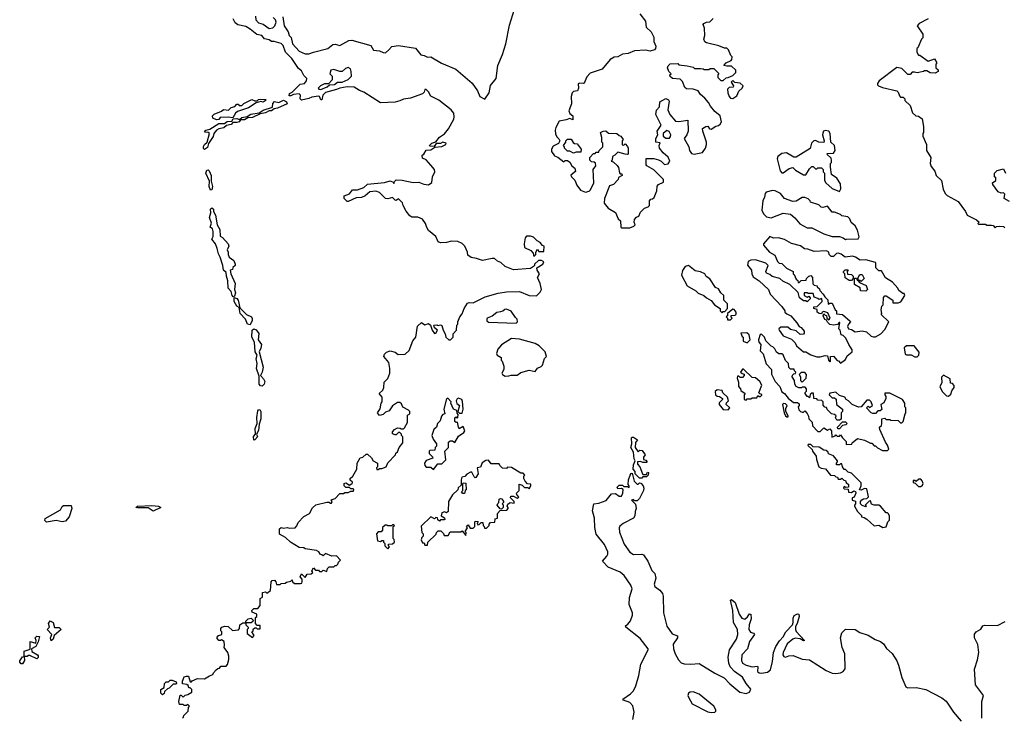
# Model space of a CAD drawing. Extents: x 2494159 to 2685562, y 773219 to 915170.
# Tile 95 of 201: x 2623372 to 2631591, y 821633 to 827456. Entities that reach past the tile are written whole.
import ezdxf

# ---------------------------------------------------------------- set-up
doc = ezdxf.new("R2010")
doc.units = 0

msp = doc.modelspace()

# ---------------------------------------------------------------- linework, layer by layer
at = {"layer": '0CON10XD'}
for points in [[(2625340, 827485), (2625342.5, 827455), (2625365, 827430), (2625405, 827420), (2625455, 827382.5), (2625485, 827387.5), (2625502.5, 827405), (2625512.5, 827435), (2625506.7, 827455), (2625487.5, 827475)], [(2625569.3, 827480.7), (2625578.8, 827405), (2625613.3, 827355), (2625620, 827325), (2625637, 827307), (2625650, 827255), (2625705, 827193.3), (2625755, 827172), (2625785, 827170), (2625825, 827186), (2625943.9, 827216.1), (2625985, 827250), (2626005, 827252), (2626045, 827241.2), (2626118.3, 827281.7), (2626145, 827286.7), (2626301.7, 827241.7), (2626325, 827202.5), (2626375, 827197.5), (2626405, 827182.5), (2626425, 827180), (2626453.3, 827205), (2626478.3, 827231.7), (2626535, 827240), (2626675, 827217.5), (2626721.7, 827161.7), (2626747, 827157), (2626775, 827142.5), (2626805, 827146.7), (2626892.3, 827092.3), (2627012.3, 827042.3), (2627147.7, 826927.7), (2627192.3, 826862.3), (2627213.8, 826815), (2627255, 826792.5), (2627290, 826845), (2627301.7, 826908.3), (2627348.8, 826965), (2627363.3, 827075), (2627402.2, 827165), (2627430.5, 827255), (2627459.2, 827410.8), (2627502, 827545)], [(2628548.8, 827505), (2628596, 827445), (2628602.5, 827395), (2628642.5, 827355), (2628665, 827310), (2628666.7, 827275), (2628682.5, 827235), (2628680, 827215), (2628670, 827205), (2628635, 827192.5), (2628595, 827202.5), (2628505, 827196.7), (2628450, 827175), (2628405, 827167.5), (2628365, 827146.7), (2628335, 827142.5), (2628300, 827125), (2628235, 827042.5), (2628135, 827010), (2628105, 826980), (2628085, 826927.5), (2628075, 826922.5), (2628045, 826927.5), (2628035, 826920), (2628036.7, 826885), (2628028, 826862), (2627994.1, 826855.9), (2627983.3, 826845), (2627976.7, 826815), (2627977.5, 826755), (2627956.7, 826695), (2627963.6, 826673.6), (2627990, 826655), (2627988.3, 826621.7), (2627965, 826632.5), (2627935, 826620), (2627875, 826608), (2627846, 826555), (2627840.8, 826535), (2627844.3, 826504.3), (2627855, 826477.5), (2627873, 826463), (2627880, 826445), (2627868.3, 826421.7), (2627825, 826400), (2627812.5, 826375), (2627812.5, 826355), (2627835, 826320), (2627865, 826310), (2627915, 826270), (2627925, 826280), (2627945, 826280), (2627965, 826267.5), (2627980, 826235), (2628006.4, 826216.4)], [(2626955, 824783.8), (2626967, 824783), (2626990, 824805), (2626990, 824835), (2627017.5, 824865), (2627020, 824905), (2627030, 824915), (2627030, 824935), (2627046.7, 824975), (2627065, 825000), (2627082.5, 825045), (2627109.3, 825090.7), (2627125, 825096.7), (2627157, 825093), (2627258.3, 825141.7), (2627365, 825173.3), (2627435, 825183.8), (2627545, 825186.2), (2627624.3, 825154.3), (2627685, 825150), (2627717.3, 825182.7), (2627726.7, 825205), (2627717.5, 825255), (2627693.6, 825303.6), (2627710, 825335), (2627692.5, 825365), (2627690, 825385), (2627740, 825415), (2627747.5, 825435), (2627726.4, 825446.4), (2627703, 825447), (2627670, 825415), (2627670, 825405), (2627660, 825395), (2627635, 825380), (2627495, 825367.5), (2627425, 825396.7), (2627388.3, 825428.3), (2627359.3, 825439.3), (2627335, 825462.5), (2627315, 825463.3), (2627235, 825446.2), (2627185, 825463.3), (2627140.5, 825470.5), (2627111.7, 825491.7), (2627110, 825515), (2627087.5, 825565), (2627065, 825587.5), (2627030, 825605), (2626977, 825607), (2626933.3, 825596.7), (2626885, 825593.3), (2626865, 825602.5), (2626845, 825647.5), (2626785, 825697.5), (2626770.5, 825720.5), (2626760, 825755), (2626735, 825790), (2626695, 825806.7), (2626645, 825807.5), (2626628.3, 825818.3), (2626597.3, 825857.3), (2626572.5, 825905), (2626568.3, 825928.3), (2626535, 825960), (2626515, 825948), (2626505, 825950), (2626485, 825971.2), (2626445, 825960), (2626425, 825963.3), (2626375, 826013.3), (2626345, 826023.8), (2626295, 826018.8), (2626255, 825986.7), (2626225, 825972.5), (2626180.7, 825969.3), (2626115, 825940), (2626105, 825940), (2626080, 825965), (2626080, 825985), (2626125, 826002.5), (2626150, 826035), (2626193, 826037), (2626243.9, 826056.1), (2626275, 826083.8), (2626416.4, 826096.4), (2626465, 826112.5), (2626489.5, 826099.5), (2626495, 826090), (2626500, 826105), (2626515, 826118.8), (2626565.9, 826115.9), (2626657.7, 826097.7), (2626705, 826100.8), (2626746.4, 826083.6), (2626785, 826077.5), (2626813.6, 826096.4), (2626817.5, 826145), (2626836.2, 826185), (2626833.3, 826205), (2626805, 826243.3), (2626765, 826287.5), (2626735, 826300), (2626732.5, 826325), (2626746.1, 826333.9), (2626765, 826367.5), (2626805, 826370), (2626837.5, 826392.5), (2626895, 826396.7), (2626930, 826415), (2626932.5, 826425), (2626905, 826433.3), (2626885, 826423.3), (2626848.3, 826421.7), (2626831.7, 826398.3), (2626795, 826400), (2626792.5, 826405), (2626812.5, 826425), (2626845, 826437.5), (2626877.5, 826475), (2626917.7, 826502.3), (2626952.5, 826545), (2626995.8, 826625), (2627000, 826645), (2626997.1, 826675), (2626974.3, 826705), (2626872, 826785), (2626805, 826818.1), (2626783.3, 826855), (2626765, 826872.9), (2626755, 826873.8), (2626747.6, 826852.4), (2626735, 826838.5), (2626635, 826801.2), (2626575, 826793.1), (2626545, 826778.2), (2626505, 826768.9), (2626385, 826762), (2626245, 826852), (2626207.5, 826865), (2626163.6, 826893.6), (2626104.6, 826895.4), (2626044.1, 826885.9), (2626017.2, 826872.8), (2625925, 826848.2), (2625902.5, 826825), (2625895, 826786.2), (2625885, 826786), (2625874.3, 826814.3), (2625865, 826818.6), (2625809.5, 826810.5), (2625785, 826798.2), (2625725, 826785.8), (2625713.3, 826795), (2625715.9, 826825.9), (2625705, 826836.7), (2625658.3, 826831.7), (2625635, 826820), (2625621.7, 826821.7), (2625625, 826840), (2625645, 826850), (2625711.7, 826918.3), (2625750, 826925), (2625766.7, 826945), (2625767.5, 826965), (2625745, 826990), (2625725, 827030), (2625700, 827050), (2625642.3, 827132.3), (2625590, 827185), (2625571.7, 827241.7), (2625555, 827256.7), (2625495, 827273.3), (2625473.6, 827273.6), (2625455, 827287.5), (2625415, 827297.5), (2625393.6, 827323.6), (2625351.7, 827331.7), (2625295, 827377.5), (2625258.3, 827398.3), (2625193.9, 827413.9), (2625170.7, 827430.7), (2625153, 827463)], [(2628006.4, 826216.4), (2628011.7, 826188.3), (2627972.5, 826157.5), (2627977.5, 826145), (2628006.1, 826116.1), (2628023.8, 826075), (2628054.4, 826034.4), (2628095, 826017.5), (2628125, 826023.8), (2628136, 826035), (2628163.8, 826095), (2628160, 826205), (2628180, 826235), (2628178.3, 826258.3), (2628167, 826267), (2628145, 826270), (2628130, 826285), (2628130, 826305), (2628161.7, 826338.3), (2628175, 826340), (2628185, 826350), (2628205, 826350), (2628210, 826365), (2628240, 826395), (2628240, 826425), (2628230, 826435), (2628231.7, 826471.7), (2628220, 826515), (2628243, 826527), (2628265, 826527.5), (2628288.3, 826508.3), (2628357, 826507), (2628375, 826490), (2628390, 826485), (2628410, 826455), (2628400, 826445), (2628401.7, 826411.7), (2628415, 826410), (2628425, 826420), (2628447, 826397), (2628452.5, 826385), (2628450, 826335), (2628445, 826330), (2628425, 826333.3), (2628365, 826350), (2628340, 826325), (2628320, 826315), (2628317.5, 826282.5), (2628310, 826275), (2628325, 826270), (2628359.3, 826239.3), (2628371.7, 826221.7), (2628378.3, 826178.3), (2628385, 826170), (2628398.3, 826168.3), (2628400, 826155), (2628371.7, 826138.3), (2628368.3, 826121.7), (2628328.3, 826081.7), (2628295, 826070), (2628253.8, 825965), (2628251.2, 825925), (2628285, 825883.3), (2628346.4, 825846.4), (2628367.5, 825795), (2628387, 825777), (2628390, 825725), (2628398.3, 825718.3), (2628425, 825717.5), (2628465, 825720), (2628498.3, 825731.7), (2628510, 825745), (2628502.5, 825765), (2628503, 825787), (2628521.7, 825808.3), (2628540, 825815), (2628555, 825850), (2628587, 825883), (2628617, 825893), (2628630, 825905), (2628630, 825945), (2628641.7, 825958.3), (2628655, 825960), (2628668.3, 825971.7), (2628691.7, 826028.3), (2628693, 826067), (2628705, 826080), (2628745, 826100), (2628747, 826123), (2628665, 826203.3), (2628607.5, 826235), (2628602.5, 826245), (2628601.7, 826298.3), (2628665, 826297.5), (2628705, 826287.5), (2628726.4, 826276.4), (2628755, 826247.5), (2628786.1, 826253.9), (2628798.8, 826275), (2628785, 826307.5), (2628743.6, 826343.6), (2628713, 826383), (2628710, 826405), (2628718.3, 826428.3), (2628683.3, 826435), (2628682.5, 826465), (2628697.5, 826495), (2628693, 826527), (2628727.5, 826575), (2628682.5, 826665), (2628688.3, 826701.7), (2628711.7, 826728.3), (2628715, 826770), (2628765, 826797.5), (2628788.3, 826788.3), (2628792.5, 826775), (2628783.3, 826705), (2628800, 826665), (2628845, 826610), (2628875, 826606.2), (2628948.3, 826618.3), (2628952, 826525), (2628941.2, 826495), (2628920, 826465), (2628956.7, 826395), (2628963, 826363), (2628980.7, 826340.7), (2629003, 826333), (2629072.5, 826347.5), (2629096.7, 826385), (2629105.9, 826414.1), (2629103.9, 826433.9), (2629073.3, 826525), (2629071.7, 826548.3), (2629100, 826565), (2629115, 826566.7), (2629130, 826545), (2629145, 826542.5), (2629183.3, 826566.7), (2629205, 826572.5), (2629220, 826585), (2629230, 826605), (2629218, 826655), (2629175, 826690), (2629137.5, 826735), (2629122.5, 826765), (2629091.7, 826801.7), (2629055, 826832.5), (2629035, 826862.5), (2628995, 826877.5), (2628938.3, 826878.3), (2628925, 826890), (2628905, 826940), (2628885, 826960), (2628820, 826965), (2628803, 826983), (2628800, 826995), (2628810, 827005), (2628790, 827025), (2628780, 827055), (2628785, 827070), (2628803, 827087), (2628865, 827090), (2628875, 827080), (2628945, 827072.5), (2628995, 827060), (2629005, 827050), (2629055, 827050), (2629077, 827047), (2629085, 827040), (2629125, 827040), (2629135, 827050), (2629165, 827050), (2629207, 827007), (2629200, 826995), (2629200, 826975), (2629225, 826950), (2629245, 826950), (2629268.3, 826971.7), (2629287, 826973), (2629325, 826990), (2629350, 827015), (2629350, 827035), (2629315, 827067.5), (2629275, 827067.5), (2629250, 827075), (2629270, 827095), (2629310, 827115), (2629317.5, 827125), (2629320, 827145), (2629308.3, 827158.3), (2629290, 827205), (2629275, 827220), (2629255, 827220), (2629209.3, 827239.3), (2629105, 827263.3), (2629092, 827272), (2629082.5, 827295), (2629090, 827325), (2629087.5, 827385), (2629077.5, 827415), (2629082.5, 827425), (2629105, 827436.7), (2629131.7, 827438.3), (2629160, 827465)], [(2630957, 827463), (2630880, 827425), (2630862.5, 827405), (2630910, 827335), (2630910, 827305), (2630900, 827295), (2630868.3, 827221.7), (2630860, 827215), (2630860, 827185), (2630875, 827160), (2630885, 827160), (2630955, 827110), (2631008.3, 827128.3), (2631027.5, 827095), (2631020, 827085), (2631020, 827055), (2631038.3, 827038.3), (2631040, 827025), (2631015, 827010), (2630973, 827013), (2630945, 827030), (2630925, 827030), (2630917, 827023), (2630865, 827012.5), (2630841.7, 827018.3)], [(2625885, 826874.4), (2625937.5, 826895), (2625957.5, 826912.5), (2626000, 826915), (2626023.8, 826936.2), (2626065, 826936.2), (2626115, 826956.7), (2626142.5, 826985), (2626140, 827025), (2626132.5, 827045), (2626113.6, 827056.4), (2626091.7, 827048.3), (2626065, 827023.3), (2626043.6, 827023.6), (2625995, 827040), (2625970, 827035), (2625960, 827005), (2625980, 826985), (2625980, 826955), (2625948.3, 826921.7), (2625915, 826920), (2625882.5, 826905), (2625862.5, 826885), (2625870, 826875), (2625885, 826874.4)], [(2630841.7, 827018.3), (2630823, 827017), (2630805, 827000), (2630785, 827000), (2630735, 827050), (2630695, 827056.7), (2630547.5, 826945), (2630533.3, 826925), (2630533.6, 826913.6), (2630540, 826905), (2630575, 826890), (2630693, 826863), (2630705, 826850), (2630715, 826820), (2630725, 826810), (2630748.3, 826808.3), (2630760, 826795), (2630761.7, 826781.7), (2630805, 826740), (2630825, 826680), (2630853, 826653), (2630875, 826650), (2630905, 826630), (2630917.5, 826565), (2630917.5, 826515), (2630910, 826505), (2630910, 826485), (2630942.5, 826415), (2630942.5, 826365), (2630977.5, 826305), (2630973.3, 826255), (2630981.7, 826231.7), (2631010.7, 826190.7), (2631022.5, 826155), (2631067.5, 826115), (2631080.7, 826040.7), (2631097.5, 826005), (2631115, 825987.5), (2631205, 825940), (2631267.5, 825855), (2631282.5, 825825), (2631360, 825785), (2631380, 825765), (2631370, 825755), (2631375, 825750), (2631435, 825750), (2631445, 825740), (2631485, 825740), (2631497, 825737), (2631515, 825720), (2631525, 825730), (2631555, 825732.5), (2631585, 825730), (2631595, 825720)], [(2629325, 826797.5), (2629359.3, 826820.7), (2629375, 826860), (2629402.5, 826885), (2629410, 826905), (2629385, 826927.5), (2629341.7, 826931.7), (2629325, 826950), (2629310, 826935), (2629330, 826905), (2629328.3, 826891.7), (2629295, 826890), (2629280, 826875), (2629282.5, 826845), (2629293.3, 826815), (2629305, 826802.5), (2629325, 826797.5)], [(2624915, 826373.3), (2624905, 826380), (2624906.4, 826396.4), (2624914.4, 826415.6), (2624936.1, 826433.9), (2624956, 826505), (2624945, 826514), (2624918.8, 826518.8), (2624913.8, 826525), (2624924.6, 826535.4), (2624957.9, 826542.1), (2625035, 826590), (2625081.2, 826588.8), (2625104.2, 826605.8), (2625141.7, 826608.3), (2625155, 826630), (2625185, 826630.8), (2625207.5, 826622.5), (2625225, 826639.2), (2625271.7, 826648.3), (2625301.5, 826668.5), (2625370, 826680), (2625405, 826701.9), (2625482.5, 826727.5), (2625484.2, 826755.8), (2625497.7, 826772.3), (2625535, 826765.8), (2625575, 826783.3), (2625599.5, 826769.5), (2625603.8, 826755), (2625525, 826718.2), (2625495, 826712), (2625475, 826696.9), (2625454, 826696), (2625425, 826679.5), (2625378.3, 826671.7), (2625315, 826638.5), (2625275, 826637.5), (2625249.5, 826620.5), (2625215, 826620), (2625203.8, 826605), (2625185, 826598.1), (2625151.2, 826598.8), (2625137.5, 826582.5), (2625097.5, 826572.5), (2625076.5, 826553.5), (2625035, 826544.2), (2625015, 826532.9), (2624992.5, 826505), (2624987.8, 826482.2), (2624948, 826422), (2624940, 826390), (2624915, 826373.3)], [(2625015, 826620), (2624983, 826633), (2624982.5, 826655), (2624995, 826667.5), (2625057, 826693), (2625073, 826707), (2625115, 826700), (2625137, 826723), (2625167, 826733), (2625185, 826750), (2625195, 826750), (2625205, 826740), (2625225, 826740), (2625243.8, 826756.2), (2625310.7, 826789.3), (2625335, 826780), (2625355, 826780), (2625365, 826790), (2625385, 826792.5), (2625425, 826790), (2625430, 826785), (2625405, 826767.5), (2625385, 826772.5), (2625345, 826762.5), (2625280.7, 826719.3), (2625189.3, 826690.7), (2625172.5, 826675), (2625151.7, 826638.3), (2625115, 826643.3), (2625045, 826640), (2625035, 826622.5), (2625015, 826620)], [(2628795, 826467.5), (2628805, 826480), (2628806.7, 826495), (2628793, 826523), (2628775, 826532.5), (2628742.5, 826505), (2628743, 826483), (2628765, 826467.5), (2628795, 826467.5)], [(2630215, 826022.5), (2630226.7, 826045), (2630222.5, 826085), (2630193, 826133), (2630150, 826165), (2630140, 826225), (2630140, 826255), (2630150, 826265), (2630150, 826285), (2630145, 826300), (2630110, 826335), (2630115, 826340), (2630165, 826342.5), (2630180, 826365), (2630172.5, 826405), (2630143, 826433), (2630136.4, 826506.4), (2630126.1, 826526.1), (2630095, 826530), (2630082.5, 826525), (2630075, 826510), (2630073.3, 826495), (2630087.5, 826445), (2630085, 826430), (2630043.6, 826433.6), (2630015, 826447.5), (2630000, 826445), (2629982.5, 826425), (2629969.3, 826380.7), (2629855, 826307.5), (2629835, 826310), (2629773.6, 826343.6), (2629735, 826338.8), (2629701.2, 826315), (2629696.2, 826295), (2629705, 826250), (2629718.8, 826195), (2629735, 826176.7), (2629745, 826176.7), (2629796.4, 826213.6), (2629825, 826222.5), (2629849.3, 826199.3), (2629915, 826162.5), (2629935, 826160), (2629965, 826210), (2629985, 826230), (2629995, 826230), (2630015, 826210), (2630025, 826210), (2630035, 826220), (2630065, 826220), (2630080, 826205), (2630080, 826185), (2630090, 826175), (2630090, 826115), (2630100, 826095), (2630155, 826047.5), (2630215, 826022.5)], [(2627995, 826342.5), (2627965, 826360), (2627945, 826360), (2627920, 826385), (2627920, 826395), (2627910, 826405), (2627930, 826435), (2627930, 826445), (2627945, 826460), (2627975, 826460), (2627991.7, 826431.7), (2628003, 826423), (2628025, 826420), (2628060, 826375), (2628055, 826350), (2628018.3, 826351.7), (2627995, 826342.5)], [(2624965, 826033.3), (2624954.4, 826064.4), (2624957, 826107), (2624925.8, 826175), (2624935, 826201.2), (2624945, 826202), (2624954.3, 826194.3), (2624969.4, 826155), (2624969.3, 826109.3), (2624982.5, 826065), (2624975, 826036.7), (2624965, 826033.3)], [(2631635, 825940), (2631590, 825965), (2631595, 826000), (2631585, 826010), (2631565, 826007.5), (2631540.7, 826020.7), (2631495, 826080), (2631492.5, 826095), (2631520, 826115), (2631520, 826135), (2631510, 826145), (2631510, 826175), (2631533, 826197), (2631585, 826210), (2631600, 826175)], [(2630265, 825622.5), (2630275, 825623.3), (2630371.7, 825628.3), (2630380, 825645), (2630365, 825700), (2630347.5, 825735), (2630313.6, 825763.6), (2630302.5, 825795), (2630285, 825810), (2630235, 825820), (2630225, 825830), (2630175, 825850), (2630155, 825850), (2630115, 825900), (2630075, 825887.5), (2630061.2, 825891.2), (2630041.7, 825911.7), (2629973, 825933), (2629970, 825945), (2629955, 825960), (2629925, 825972.5), (2629905, 825972.5), (2629855, 825942.5), (2629825, 825940), (2629755, 825962.5), (2629723.3, 826005), (2629678.3, 826028.3), (2629655, 826030), (2629604.4, 826015.6), (2629595, 826006.7), (2629590.4, 825975), (2629575.6, 825945), (2629565.8, 825865), (2629580, 825835), (2629605, 825810.6), (2629645, 825803.1), (2629745, 825840), (2629805, 825832.5), (2629843, 825803), (2629885, 825752.5), (2629945, 825720), (2629985, 825720), (2630085, 825667.5), (2630155, 825647.5), (2630215, 825646.7), (2630245, 825636.7), (2630265, 825622.5)], [(2625155, 825142.5), (2625144.6, 825154.6), (2625137.1, 825187.1), (2625111.1, 825215), (2625109.5, 825275), (2625097.1, 825315), (2625096.7, 825345), (2625074.4, 825364.4), (2625068, 825405), (2625046, 825475), (2625031.2, 825501.2), (2625021.2, 825545), (2625005.6, 825585.6), (2624976.7, 825625), (2624987.3, 825647.3), (2624987.1, 825687.1), (2624980.7, 825710.7), (2624962.5, 825725), (2624972.5, 825757.5), (2624956.2, 825805), (2624966.2, 825845), (2624964.2, 825875), (2624975, 825885.8), (2624990, 825875), (2624988.8, 825855), (2625005.6, 825825), (2625021.2, 825745), (2625043.3, 825705), (2625045, 825650), (2625065, 825637.5), (2625113.3, 825585), (2625116.7, 825565), (2625102.5, 825535), (2625112.5, 825515), (2625112.5, 825495), (2625120, 825475), (2625160, 825445), (2625170, 825415), (2625170, 825405), (2625151.7, 825388.3), (2625148.3, 825371.7), (2625130, 825365), (2625133.3, 825335), (2625170, 825255), (2625164.2, 825205), (2625172.9, 825175), (2625165, 825147.5), (2625155, 825142.5)], [(2627665, 825480), (2627680, 825495), (2627680, 825515), (2627695, 825540), (2627705, 825520), (2627748.3, 825521.7), (2627750, 825565), (2627735, 825570), (2627716.4, 825596.4), (2627691.2, 825611.2), (2627661.2, 825641.2), (2627635, 825649.2), (2627602, 825648), (2627590, 825635), (2627583.8, 825585), (2627586.7, 825555), (2627639.3, 825529.3), (2627658.3, 825508.3), (2627665, 825480)], [(2630498.3, 824808.3), (2630515, 824810), (2630560, 824835), (2630595, 824870), (2630627.5, 824935), (2630562.5, 824995), (2630567.5, 825005), (2630562.5, 825035), (2630570, 825065), (2630580, 825075), (2630581.7, 825138.3), (2630595, 825150), (2630605, 825150), (2630660, 825115), (2630661.7, 825091.7), (2630705, 825092.5), (2630728.3, 825101.7), (2630760, 825155), (2630755, 825170), (2630745, 825170), (2630710, 825195), (2630702.5, 825215), (2630657.5, 825265), (2630600.7, 825300.7), (2630565, 825360), (2630545, 825360), (2630531.7, 825371.7), (2630520, 825385), (2630520, 825425), (2630515, 825430), (2630435, 825452.5), (2630388.3, 825448.3), (2630350, 825475), (2630325, 825482.5), (2630263, 825473), (2630228.3, 825498.3), (2630205, 825507.5), (2630190, 825505), (2630165, 825480), (2630145, 825480), (2630130, 825495), (2630126.4, 825516.4), (2630107, 825527), (2630005, 825522.5), (2629951.7, 825541.7), (2629923, 825543), (2629888.8, 825568.8), (2629815, 825586.7), (2629755, 825622.5), (2629705, 825636.7), (2629665, 825632.5), (2629633, 825647), (2629580, 825585), (2629580, 825575), (2629630, 825515), (2629675, 825490), (2629697, 825437), (2629713, 825423), (2629735, 825420), (2629771.7, 825381.7), (2629830, 825355), (2629830, 825335), (2629838.3, 825328.3), (2629855, 825290), (2629868.3, 825278.3), (2629871.7, 825261.7), (2629878.3, 825261.7), (2629895, 825280), (2629938.3, 825281.7), (2629940, 825295), (2629960, 825315), (2629975, 825320), (2629990, 825305), (2629991.7, 825251.7), (2630005, 825240), (2630030, 825235), (2630030, 825225), (2630048.3, 825208.3), (2630050, 825195), (2630080, 825165), (2630091.7, 825141.7), (2630118.3, 825118.3), (2630121.7, 825081.7), (2630135, 825090), (2630155, 825090), (2630180, 825035), (2630190, 825025), (2630191.7, 825001.7), (2630240, 824995), (2630305, 824940), (2630307, 824933), (2630290, 824915), (2630282.5, 824895), (2630290, 824875), (2630315, 824870), (2630345, 824850), (2630405, 824860), (2630441.7, 824851.7), (2630480, 824815), (2630498.3, 824808.3)], [(2630225, 824590), (2630265, 824620), (2630280.7, 824649.3), (2630320, 824685), (2630321.7, 824701.7), (2630292.5, 824745), (2630268.3, 824798.3), (2630245, 824820), (2630230, 824825), (2630220, 824865), (2630210, 824875), (2630218.3, 824928.3), (2630211.7, 824928.3), (2630197.5, 824912.5), (2630165, 824907.5), (2630135, 824912.5), (2630115, 824930), (2630108.3, 824948.3), (2630093.6, 824953.6), (2630080, 824985), (2630085, 825000), (2630095, 824990), (2630108.3, 824988.3), (2630110, 824965), (2630125, 824950), (2630137.5, 824965), (2630118.3, 825008.3), (2630085, 825020), (2630070, 825015), (2630065, 825000), (2630045, 825002.5), (2630030, 825015), (2630028.3, 825038.3), (2630000, 825045), (2630001.7, 825058.3), (2630028.3, 825061.7), (2630070, 825105), (2630068.3, 825128.3), (2630045, 825120), (2630035, 825130), (2630005, 825140), (2629995, 825170), (2629955, 825170), (2629947, 825177), (2629925, 825177.5), (2629920, 825175), (2629920, 825155), (2629945, 825140), (2629958.3, 825148.3), (2629970, 825135), (2629970, 825125), (2629945, 825100), (2629935, 825110), (2629915, 825110), (2629882.5, 825135), (2629869.3, 825179.3), (2629800, 825245), (2629743, 825273), (2629717, 825297), (2629653, 825313), (2629635, 825330), (2629605, 825340), (2629600, 825355), (2629620, 825405), (2629600, 825425), (2629515, 825452.5), (2629475, 825450), (2629453.6, 825436.4), (2629448.3, 825408.3), (2629480, 825365), (2629482.5, 825335), (2629495, 825310), (2629545, 825277.5), (2629623, 825203), (2629637.5, 825165), (2629733, 825063), (2629760, 825025), (2629760, 825015), (2629775, 825000), (2629810, 824985), (2629860, 824925), (2629880, 824895), (2629895, 824887.5), (2629920, 824855), (2629921.7, 824838.3), (2629915, 824830), (2629888.3, 824828.3), (2629855, 824860), (2629805, 824870), (2629785, 824890), (2629725, 824890), (2629710, 824875), (2629712.5, 824865), (2629745, 824817.5), (2629815, 824790), (2629845, 824760), (2629857.5, 824735), (2629915, 824682.5), (2629935, 824682.5), (2629975, 824660), (2630025, 824642.5), (2630055, 824642.5), (2630095, 824652.5), (2630115, 824650), (2630123, 824613), (2630135, 824600), (2630140, 824605), (2630140, 824645), (2630165, 824647.5), (2630195, 824610), (2630208.3, 824608.3), (2630225, 824590)], [(2629235, 825010), (2629245, 825020), (2629258.3, 825021.7), (2629280, 825045), (2629280, 825085), (2629250, 825115), (2629250, 825155), (2629225, 825177.5), (2629205, 825210), (2629180.7, 825220.7), (2629133, 825293), (2629103.3, 825313.3), (2629090, 825335), (2629055, 825351.2), (2629010.3, 825360.3), (2628955, 825405.6), (2628927.5, 825395), (2628905, 825362), (2628895.5, 825325), (2628942.5, 825235), (2629015, 825192.5), (2629035, 825172.5), (2629083.6, 825153.6), (2629103.9, 825133.9), (2629143, 825113), (2629172.5, 825075), (2629220, 825045), (2629220, 825025), (2629235, 825010)], [(2630315, 825280), (2630295, 825280), (2630261.7, 825301.7), (2630260, 825335), (2630250, 825345), (2630250, 825355), (2630261.7, 825368.3), (2630288.3, 825368.3), (2630280, 825355), (2630281.7, 825331.7), (2630315, 825330), (2630330, 825315), (2630330, 825295), (2630315, 825280)], [(2630435, 825190), (2630391.7, 825191.7), (2630388.3, 825218.3), (2630340, 825245), (2630341.7, 825298.3), (2630358.3, 825298.3), (2630361.7, 825281.7), (2630370, 825280), (2630370, 825305), (2630385, 825330), (2630405, 825330), (2630420, 825295), (2630395, 825270), (2630385, 825280), (2630370, 825280), (2630370, 825275), (2630381.7, 825261.7), (2630438.3, 825238.3), (2630450, 825205), (2630435, 825190)], [(2625295, 824908.8), (2625274.4, 824914.4), (2625256.8, 824956.8), (2625213, 825003), (2625203, 825053), (2625183.8, 825063.8), (2625162.5, 825105), (2625161.7, 825138.3), (2625185, 825128), (2625194.2, 825115), (2625210.7, 825050.7), (2625265, 824996.7), (2625307.5, 824975), (2625313.3, 824963.3), (2625312, 824945), (2625295, 824908.8)], [(2627515, 824923.3), (2627527.5, 824935), (2627525, 824957.5), (2627510, 824970), (2627475, 825023.3), (2627435, 825038.8), (2627422.3, 825037.7), (2627405, 825023.3), (2627385, 825016.7), (2627355, 825013.3), (2627315, 824982.5), (2627273.9, 824966.1), (2627270, 824955), (2627271.7, 824941.7), (2627285, 824932.5), (2627515, 824923.3)], [(2629305, 824950), (2629320, 824965), (2629310, 824975), (2629311.7, 824988.3), (2629345, 824990), (2629351.7, 824998.3), (2629352.5, 825015), (2629335, 825037.5), (2629325, 825040), (2629280, 825005), (2629280, 824985), (2629270, 824975), (2629280, 824965), (2629281.7, 824951.7), (2629305, 824950)], [(2624730, 821625), (2624740, 821635), (2624741.7, 821648.3), (2624777, 821683), (2624780, 821715), (2624790, 821725), (2624775, 821740), (2624765, 821730), (2624745, 821730), (2624735, 821740), (2624705, 821740), (2624700, 821765), (2624711.7, 821818.3), (2624718.3, 821818.3), (2624735, 821800), (2624751.7, 821818.3), (2624775, 821822.5), (2624808.3, 821841.7), (2624810, 821865), (2624795, 821880), (2624785, 821880), (2624778.3, 821898.3), (2624767.5, 821907.5), (2624731.7, 821911.7), (2624730, 821935), (2624745, 821970), (2624765, 821977.5), (2624780, 821975), (2624795, 821930), (2624805, 821930), (2624811.7, 821938.3), (2624855, 821957.5), (2624915, 821952.5), (2624955, 821980), (2624985, 821990), (2624990, 822005), (2625011.7, 822028.3), (2625025, 822040), (2625038.3, 822041.7), (2625051.7, 822058.3), (2625095, 822060), (2625107, 822073), (2625117.5, 822115), (2625117, 822143), (2625110, 822175), (2625077.5, 822215), (2625082.5, 822235), (2625077.5, 822265), (2625055, 822280), (2625047, 822273), (2625033.3, 822273.3), (2625017.5, 822295), (2625030, 822315), (2625060, 822325), (2625060, 822345), (2625050, 822355), (2625050, 822375), (2625060, 822385), (2625085, 822392.5), (2625111.7, 822391.7), (2625148.3, 822358.3), (2625197, 822363), (2625207, 822373), (2625210, 822405), (2625235, 822420), (2625260, 822420), (2625260, 822435), (2625280, 822455), (2625305, 822460), (2625320, 822445), (2625318.3, 822431.7), (2625305, 822420), (2625260, 822420), (2625260, 822405), (2625280, 822385), (2625280, 822375), (2625270, 822365), (2625271.7, 822331.7), (2625315, 822300), (2625330, 822315), (2625310, 822345), (2625320, 822355), (2625321.7, 822368.3), (2625335, 822380), (2625345, 822380), (2625355, 822370), (2625378.3, 822371.7), (2625378.3, 822398.3), (2625355, 822400), (2625340, 822415), (2625340, 822465), (2625350, 822475), (2625350, 822495), (2625311.7, 822511.7), (2625310, 822525), (2625325, 822540), (2625358.3, 822541.7), (2625380, 822565), (2625380, 822625), (2625400, 822635), (2625400, 822675), (2625425, 822680), (2625435, 822670), (2625465, 822690), (2625470, 822765), (2625480, 822775), (2625498.3, 822778.3), (2625510, 822765), (2625515, 822740), (2625545, 822740), (2625555, 822750), (2625587, 822753), (2625598.3, 822761.7), (2625635, 822770), (2625645, 822780), (2625650, 822765), (2625665, 822750), (2625715, 822750), (2625726.4, 822753.6), (2625730, 822765), (2625730, 822785), (2625712.5, 822805), (2625725, 822830), (2625755, 822800), (2625771.7, 822828.3), (2625805, 822830), (2625818.3, 822841.7), (2625810, 822855), (2625825, 822880), (2625841.7, 822861.7), (2625865, 822860), (2625875, 822850), (2625895, 822850), (2625905, 822860), (2625935, 822850), (2625940, 822875), (2625955, 822890), (2625995, 822890), (2626005, 822900), (2626015, 822900), (2626028.3, 822911.7), (2626031.7, 822928.3), (2626050, 822945), (2626015, 822980), (2625978.3, 822978.3), (2625925, 823000), (2625905, 822980), (2625895, 822990), (2625881.7, 822991.7), (2625870, 823015), (2625850, 823025), (2625755, 823040), (2625745, 823047.5), (2625705, 823050), (2625632.5, 823095), (2625590, 823135), (2625540.7, 823160.7), (2625540, 823205), (2625555, 823217.5), (2625575, 823212.5), (2625605, 823217.5), (2625625, 823212.5), (2625670, 823215), (2625685, 823230), (2625695, 823260), (2625745, 823310), (2625790, 823335), (2625815, 823380), (2625843, 823407), (2625935, 823430), (2625955, 823430), (2625965, 823420), (2625975, 823420), (2625980, 823435), (2625971.7, 823448.3), (2626005, 823460), (2626045, 823500), (2626075, 823500), (2626085, 823510), (2626115, 823510), (2626135, 823520), (2626158.3, 823521.7), (2626160, 823535), (2626155, 823540), (2626135, 823540), (2626125, 823550), (2626095, 823550), (2626080, 823565), (2626080, 823585), (2626095, 823590), (2626125, 823570), (2626135, 823580), (2626148.3, 823581.7), (2626150, 823595), (2626131.7, 823611.7), (2626130, 823625), (2626153, 823647), (2626187, 823703), (2626190, 823755), (2626215, 823800), (2626237, 823803), (2626265, 823830), (2626275, 823830), (2626309.3, 823799.3), (2626323.6, 823773.6), (2626360, 823755), (2626360, 823725), (2626350, 823715), (2626351.7, 823701.7), (2626365, 823700), (2626375, 823710), (2626395, 823710), (2626430, 823725), (2626443.6, 823756.4), (2626510, 823825), (2626511.7, 823838.3), (2626525, 823850), (2626540, 823885), (2626570, 823925), (2626570, 823975), (2626560, 823985), (2626560, 823995), (2626545, 824010), (2626535, 824010), (2626515, 823990), (2626505, 823990), (2626485, 824000), (2626482.5, 824015), (2626500, 824035), (2626525, 824050), (2626547, 824047), (2626555, 824040), (2626575, 824040), (2626585, 824050), (2626610, 824095), (2626610, 824155), (2626627.5, 824165), (2626627.5, 824185), (2626616.4, 824196.4), (2626570.7, 824220.7), (2626558.3, 824248.3), (2626545, 824260), (2626525, 824260), (2626485, 824232.5), (2626455, 824190), (2626425, 824180), (2626405, 824160), (2626375, 824152.5), (2626357.5, 824175), (2626381.7, 824208.3), (2626390, 824255), (2626397.5, 824265), (2626396.4, 824306.4), (2626373.3, 824335), (2626402.5, 824365), (2626412.5, 824385), (2626415, 824430), (2626445, 824460), (2626462.5, 824505), (2626462.5, 824545), (2626452.5, 824595), (2626412.5, 824645), (2626416.4, 824663.6), (2626435, 824680), (2626465, 824692.5), (2626505, 824680), (2626530.7, 824660.7), (2626590, 824665), (2626622.5, 824695), (2626653.3, 824776.7), (2626677.5, 824805), (2626691.7, 824898.3), (2626725, 824927.5), (2626755, 824910), (2626785, 824920), (2626800, 824905), (2626813.8, 824865), (2626835, 824837.5), (2626845, 824840), (2626860, 824865), (2626833.3, 824885), (2626830, 824905), (2626855, 824908.8), (2626865, 824903.3), (2626885, 824908.8), (2626895, 824903.8), (2626906.2, 824865), (2626924.3, 824835), (2626930, 824805), (2626955, 824783.8)], [(2625395, 824396), (2625380.7, 824400.7), (2625370.8, 824415), (2625371.2, 824481.2), (2625347.5, 824545), (2625354.4, 824585), (2625345.8, 824625), (2625353.8, 824655), (2625337, 824683), (2625331.4, 824765), (2625310, 824805), (2625312, 824865), (2625325, 824876), (2625347.1, 824867.1), (2625367.7, 824837.7), (2625363.8, 824785), (2625390, 824745), (2625385.8, 824714.2), (2625370, 824685), (2625404.2, 824555), (2625397, 824513), (2625382.5, 824485), (2625407.6, 824457.6), (2625418, 824435), (2625412.5, 824415), (2625395, 824396)], [(2629445, 824760), (2629470, 824785), (2629460, 824825), (2629441.7, 824841.7), (2629391.7, 824838.3), (2629401.7, 824811.7), (2629410, 824805), (2629411.7, 824771.7), (2629445, 824760)], [(2627425, 824481.2), (2627455, 824482), (2627475, 824488.8), (2627525, 824488.8), (2627555, 824512.5), (2627625, 824530), (2627675, 824520), (2627693.3, 824546.7), (2627725, 824560), (2627737, 824573), (2627753, 824627), (2627770, 824645), (2627757.5, 824685), (2627707.5, 824735), (2627675, 824752.5), (2627545, 824790), (2627476.1, 824793.9), (2627395, 824742), (2627363, 824707), (2627350.7, 824670.7), (2627357, 824657), (2627390, 824635), (2627390, 824615), (2627400, 824605), (2627412.5, 824565), (2627413.8, 824535), (2627397.5, 824505), (2627402.5, 824495), (2627425, 824481.2)], [(2630615, 823860), (2630627.5, 823872.5), (2630617.5, 823905), (2630598.3, 823928.3), (2630552.5, 824035), (2630550, 824055), (2630565, 824070), (2630570, 824085), (2630570, 824125), (2630595, 824130), (2630605, 824120), (2630635, 824120), (2630645, 824112.5), (2630705, 824110), (2630725, 824090), (2630735, 824090), (2630747, 824103), (2630763, 824167), (2630770, 824175), (2630770, 824215), (2630760, 824225), (2630760, 824255), (2630740, 824285), (2630635, 824337.5), (2630595, 824340), (2630592.5, 824325), (2630601.7, 824311.7), (2630603.3, 824295), (2630585, 824257.5), (2630560, 824245), (2630567.5, 824202.5), (2630555, 824190), (2630535, 824190), (2630515, 824170), (2630495, 824170), (2630480, 824175), (2630440, 824215), (2630455, 824230), (2630465, 824220), (2630490, 824235), (2630480, 824265), (2630465, 824280), (2630445, 824280), (2630396.4, 824223.6), (2630375, 824222.5), (2630320, 824245), (2630290, 824275), (2630270, 824285), (2630260, 824305), (2630215, 824320), (2630185, 824347.5), (2630135, 824340), (2630130, 824325), (2630141.7, 824311.7), (2630155, 824300), (2630175, 824300), (2630188.3, 824288.3), (2630190, 824245), (2630240, 824205), (2630240, 824185), (2630230, 824175), (2630228.3, 824121.7), (2630215, 824112.5), (2630193, 824113), (2630182.5, 824135), (2630188.3, 824148.3), (2630175, 824160), (2630150, 824165), (2630111.7, 824201.7), (2630108.3, 824218.3), (2630091.7, 824221.7), (2630078.3, 824238.3), (2630080, 824265), (2630068.3, 824278.3), (2630035, 824280), (2630025, 824290), (2630000, 824295), (2629998.3, 824338.3), (2629985, 824340), (2629971.7, 824328.3), (2629965, 824300), (2629955, 824310), (2629945, 824310), (2629930, 824335), (2629930, 824345), (2629940, 824355), (2629940, 824375), (2629928.3, 824388.3), (2629905, 824390), (2629897.5, 824382.5), (2629875, 824382.5), (2629852.5, 824395), (2629842.5, 824415), (2629840, 824445), (2629820, 824475), (2629821.7, 824488.3), (2629835, 824500), (2629848.3, 824501.7), (2629850, 824515), (2629840, 824525), (2629838.3, 824538.3), (2629805, 824540), (2629791.7, 824551.7), (2629790, 824585), (2629765, 824610), (2629745, 824660), (2629735, 824667.5), (2629708.3, 824668.3), (2629690.7, 824680.7), (2629675, 824710), (2629660, 824725), (2629645, 824730), (2629600, 824775), (2629590, 824805), (2629565, 824830), (2629553, 824827), (2629540, 824785), (2629543, 824763), (2629560, 824745), (2629553, 824693), (2629577, 824667), (2629603.9, 824583.9), (2629647.5, 824535), (2629648.3, 824498.3), (2629677.5, 824435), (2629717.5, 824395), (2629735, 824350), (2629756.4, 824336.4), (2629787, 824297), (2629831.7, 824261.7), (2629865, 824260), (2629878.3, 824248.3), (2629880, 824235), (2629870, 824225), (2629875, 824200), (2629890, 824185), (2629905, 824180), (2629915, 824180), (2629925, 824190), (2629945, 824170), (2629957, 824147), (2629960, 824125), (2629987, 824097), (2629990, 824065), (2630035, 824020), (2630055, 824020), (2630085, 824050), (2630115, 824030), (2630135, 824040), (2630150, 824025), (2630151.7, 823971.7), (2630178.3, 823981.7), (2630185, 823990), (2630195, 823980), (2630215, 823980), (2630225, 823990), (2630240, 823965), (2630270, 823935), (2630270, 823910), (2630318.3, 823911.7), (2630320, 823925), (2630365, 823960), (2630425, 823947.5), (2630475, 823920), (2630485, 823920), (2630505, 823900), (2630515, 823900), (2630533, 823883), (2630575, 823860), (2630615, 823860)], [(2630865, 824642.5), (2630877.5, 824655), (2630881.7, 824681.7), (2630840, 824735), (2630775, 824732.5), (2630753.9, 824716.1), (2630763.3, 824663.3), (2630775, 824657.5), (2630815, 824660), (2630845, 824642.5), (2630865, 824642.5)], [(2629435, 824280), (2629445, 824290), (2629475, 824290), (2629485, 824300), (2629525, 824300), (2629535, 824320), (2629545, 824310), (2629555, 824310), (2629568.3, 824321.7), (2629568.3, 824328.3), (2629551.7, 824331.7), (2629542.5, 824342.5), (2629567.5, 824405), (2629550, 824435), (2629515, 824467.5), (2629485, 824470), (2629415, 824540), (2629405, 824540), (2629390, 824515), (2629401.7, 824501.7), (2629418.3, 824498.3), (2629420, 824485), (2629405, 824470), (2629385, 824470), (2629375, 824480), (2629365, 824480), (2629360, 824465), (2629371.7, 824431.7), (2629373, 824393), (2629390, 824375), (2629391.7, 824361.7), (2629427, 824337), (2629420, 824325), (2629420, 824285), (2629435, 824280)], [(2629905, 824430), (2629937.5, 824465), (2629940, 824495), (2629925, 824510), (2629895, 824510), (2629880, 824495), (2629890, 824475), (2629890, 824445), (2629905, 824430)], [(2631125, 824312.5), (2631145, 824330), (2631153, 824357), (2631172.5, 824385), (2631171.7, 824401.7), (2631158.3, 824418.3), (2631141.7, 824421.7), (2631138.3, 824458.3), (2631085, 824490), (2631068.3, 824471.7), (2631070, 824425), (2631052.5, 824395), (2631071.7, 824351.7), (2631110, 824315), (2631125, 824312.5)], [(2629285, 824200), (2629300, 824215), (2629270, 824245), (2629271.7, 824258.3), (2629290, 824275), (2629280, 824305), (2629241.7, 824341.7), (2629235, 824360), (2629193, 824367), (2629178.3, 824351.7), (2629180, 824325), (2629193, 824313), (2629215, 824310), (2629240, 824295), (2629240, 824285), (2629211.7, 824258.3), (2629210, 824245), (2629245, 824202.5), (2629285, 824200)], [(2626825, 823700), (2626861.7, 823748.3), (2626895, 823750), (2626928.3, 823781.7), (2626920, 823855), (2626950, 823885), (2626951.7, 823928.3), (2626965, 823940), (2626985, 823940), (2627005, 823927.5), (2627035, 823980), (2627079.3, 824010.7), (2627087.5, 824025), (2627075, 824060), (2627041.7, 824041.7), (2627033.6, 824053.6), (2627026.7, 824096.7), (2627015, 824093.3), (2627005, 824102.5), (2627005, 824132.5), (2627015, 824140), (2627025, 824130), (2627030, 824135), (2627031.7, 824161.7), (2627023, 824173), (2627020, 824195), (2626993.9, 824203.9), (2626971.2, 824255), (2626973.3, 824265), (2626945, 824297.5), (2626935, 824290), (2626913.3, 824205), (2626920, 824165), (2626905, 824160), (2626893, 824147), (2626881.7, 824108.3), (2626860, 824085), (2626850, 824055), (2626830, 824035), (2626812.5, 823985), (2626822.5, 823955), (2626850, 823915), (2626850, 823895), (2626840, 823885), (2626838.3, 823861.7), (2626795, 823860), (2626790, 823855), (2626790, 823835), (2626818.3, 823808.3), (2626820, 823795), (2626765, 823777.5), (2626750, 823755), (2626752.5, 823735), (2626765, 823720), (2626805, 823720), (2626825, 823700)], [(2627065, 824172.5), (2627073.3, 824205), (2627069.3, 824269.3), (2627062.5, 824285), (2627035, 824296), (2627025, 824291.2), (2627016, 824275), (2627022, 824252), (2627043.3, 824235), (2627030, 824185), (2627042.5, 824172.5), (2627065, 824172.5)], [(2625325, 823947.5), (2625323.1, 823976.9), (2625340, 823995), (2625338.1, 824045), (2625353.8, 824085), (2625350.8, 824135), (2625358.8, 824191.2), (2625365, 824200), (2625375, 824201.2), (2625384, 824185), (2625386, 824125), (2625370.7, 824079.3), (2625365, 824027.5), (2625347.5, 823995), (2625357.5, 823975), (2625335, 823948.8), (2625325, 823947.5)], [(2629785, 824140), (2629790, 824145), (2629767.5, 824185), (2629768.3, 824211.7), (2629777.5, 824235), (2629765, 824250), (2629748.3, 824251.7), (2629740, 824245), (2629752.5, 824175), (2629765, 824150), (2629775, 824140), (2629785, 824140)], [(2630215, 824040), (2630201.7, 824041.7), (2630200, 824055), (2630241.7, 824098.3), (2630265, 824100), (2630280, 824085), (2630267, 824073), (2630241.7, 824068.3), (2630215, 824040)], [(2628565, 823630), (2628545, 823630), (2628510, 823665), (2628510, 823685), (2628493.6, 823703.6), (2628495, 823740), (2628510, 823775), (2628500.7, 823790.7), (2628497, 823847), (2628472.5, 823885), (2628483, 823917), (2628480, 823965), (2628485, 823970), (2628495, 823970), (2628528.3, 823948.3), (2628513, 823927), (2628510, 823885), (2628535, 823850), (2628548.3, 823861.7), (2628569.3, 823859.3), (2628592.5, 823825), (2628580, 823805), (2628580, 823785), (2628598.3, 823778.3), (2628610, 823765), (2628605, 823760), (2628575, 823760), (2628555, 823767.5), (2628530, 823765), (2628530, 823745), (2628550, 823725), (2628570, 823665), (2628575, 823660), (2628605, 823660), (2628611.7, 823678.3), (2628620, 823675), (2628617.5, 823655), (2628605, 823640), (2628575, 823640), (2628565, 823630)], [(2630578.3, 823218.3), (2630605, 823222.5), (2630620, 823265), (2630631.7, 823278.3), (2630631.7, 823311.7), (2630625, 823330), (2630615, 823340), (2630605, 823340), (2630556.4, 823396.4), (2630545, 823402.5), (2630505, 823402.5), (2630481.7, 823411.7), (2630475, 823440), (2630461.7, 823438.3), (2630430, 823405), (2630440, 823395), (2630435, 823390), (2630405, 823400), (2630390, 823415), (2630390, 823435), (2630400.7, 823449.3), (2630415, 823457.5), (2630445, 823460), (2630457.5, 823472.5), (2630445, 823540), (2630425, 823542.5), (2630395, 823530), (2630381.7, 823531.7), (2630397.5, 823565), (2630395, 823590), (2630315, 823670), (2630288.3, 823678.3), (2630265, 823700), (2630255, 823700), (2630240, 823725), (2630235, 823750), (2630225, 823750), (2630215, 823740), (2630191.7, 823741.7), (2630190, 823755), (2630200, 823765), (2630200, 823775), (2630166.4, 823816.4), (2630123, 823833), (2630120, 823845), (2630105, 823860), (2630085, 823862.5), (2630045, 823887.5), (2629995, 823890), (2629975, 823910), (2629955, 823910), (2629951.7, 823901.7), (2629988.3, 823868.3), (2629990, 823855), (2630021.7, 823811.7), (2630023.6, 823783.6), (2630043.6, 823723.6), (2630063, 823713), (2630098.3, 823708.3), (2630140, 823655), (2630175, 823650), (2630185, 823640), (2630198.3, 823638.3), (2630205, 823620), (2630225, 823620), (2630235, 823630), (2630251.7, 823611.7), (2630265, 823610), (2630271.7, 823591.7), (2630290, 823575), (2630290, 823555), (2630265, 823550), (2630255, 823560), (2630250, 823545), (2630255, 823540), (2630288.3, 823538.3), (2630291.7, 823511.7), (2630315, 823510), (2630335, 823522.5), (2630348.3, 823518.3), (2630352.5, 823505), (2630338.3, 823471.7), (2630320, 823465), (2630320, 823445), (2630348.3, 823438.3), (2630350, 823415), (2630340, 823405), (2630340, 823395), (2630365, 823350), (2630398.3, 823318.3), (2630400, 823305), (2630421.7, 823301.7), (2630445, 823287.5), (2630505, 823230), (2630545, 823237.5), (2630578.3, 823218.3)], [(2626775, 823070), (2626780, 823095), (2626848.3, 823161.7), (2626850, 823175), (2626865, 823190), (2626888.3, 823188.3), (2626908.3, 823168.3), (2626915, 823150), (2626948.3, 823151.7), (2626965, 823180), (2627055, 823180), (2627065, 823190), (2627095, 823150), (2627100, 823175), (2627090, 823185), (2627110, 823215), (2627101.7, 823228.3), (2627115, 823240), (2627131.7, 823211.7), (2627158.3, 823211.7), (2627170, 823225), (2627170, 823265), (2627175, 823270), (2627198.3, 823268.3), (2627190, 823255), (2627195, 823240), (2627208.3, 823241.7), (2627225, 823260), (2627238.3, 823258.3), (2627240, 823235), (2627250, 823225), (2627251.7, 823211.7), (2627268.3, 823211.7), (2627290, 823235), (2627290, 823245), (2627301.7, 823258.3), (2627338.3, 823261.7), (2627341.7, 823288.3), (2627360, 823295), (2627360, 823335), (2627381.7, 823358.3), (2627438.3, 823361.7), (2627450, 823375), (2627450, 823385), (2627440, 823395), (2627447, 823413), (2627465, 823426.7), (2627498.3, 823421.7), (2627500, 823435), (2627470, 823465), (2627471.7, 823478.3), (2627495, 823480), (2627525, 823462.5), (2627538.3, 823471.7), (2627521.7, 823491.7), (2627520, 823505), (2627540, 823525), (2627541.7, 823578.3), (2627565, 823570), (2627585, 823552.5), (2627615, 823550), (2627625, 823540), (2627640, 823565), (2627638.3, 823578.3), (2627611.7, 823581.7), (2627590, 823605), (2627580, 823625), (2627580, 823645), (2627587.5, 823655), (2627575, 823670), (2627555, 823670), (2627477, 823717), (2627445, 823720), (2627435, 823710), (2627403, 823713), (2627380, 823735), (2627375, 823750), (2627308.3, 823748.3), (2627285, 823780), (2627263, 823777), (2627231.7, 823758.3), (2627218.3, 823721.7), (2627190, 823715), (2627200, 823665), (2627180, 823635), (2627173, 823633), (2627165, 823640), (2627145, 823680), (2627135, 823680), (2627105, 823662.5), (2627088.3, 823641.7), (2627063.6, 823636.4), (2627057.5, 823615), (2627058.3, 823571.7), (2627031.7, 823548.3), (2627028.3, 823531.7), (2626985, 823490), (2626950, 823435), (2626948.3, 823351.7), (2626935, 823340), (2626917.5, 823347.5), (2626895, 823340), (2626890, 823315), (2626918.3, 823298.3), (2626920, 823285), (2626915, 823280), (2626885, 823280), (2626875, 823270), (2626861.7, 823281.7), (2626858.3, 823298.3), (2626845, 823300), (2626835, 823290), (2626803, 823307), (2626723, 823227), (2626730, 823175), (2626740, 823165), (2626740, 823145), (2626730, 823135), (2626723, 823113), (2626735, 823090), (2626748.3, 823088.3), (2626755, 823070), (2626775, 823070)], [(2628488.8, 821615), (2628500.5, 821675), (2628489.8, 821729.8), (2628466, 821756), (2628412.5, 821775), (2628406.2, 821785), (2628471.1, 821828.9), (2628495.5, 821854.5), (2628514.5, 821895.5), (2628539.5, 821980.5), (2628558.1, 822075), (2628619.5, 822195), (2628619.4, 822205), (2628551.2, 822291.2), (2628431.2, 822385), (2628428.8, 822395), (2628449.7, 822410.3), (2628470.8, 822439.2), (2628488.5, 822485), (2628486.8, 822505), (2628460.9, 822575), (2628463.6, 822633.6), (2628485.6, 822705), (2628473.1, 822735), (2628417.8, 822817.8), (2628384, 822844), (2628285, 822885.7), (2628236.2, 822935), (2628273.3, 822976.7), (2628282.7, 822995), (2628282.7, 823015), (2628254.7, 823074.7), (2628185, 823162), (2628173.6, 823216.4), (2628171.2, 823295), (2628154.5, 823355.5), (2628164, 823416), (2628205, 823419.2), (2628267, 823443), (2628311.7, 823498.3), (2628345, 823500), (2628375, 823480), (2628395, 823480), (2628407.5, 823505), (2628410, 823535), (2628395, 823542.5), (2628365, 823540), (2628360, 823555), (2628375, 823570), (2628405, 823570), (2628415, 823560), (2628445, 823560), (2628458.3, 823551.7), (2628460, 823565), (2628450, 823575), (2628453.3, 823615), (2628467.5, 823655), (2628475, 823667.5), (2628485, 823670), (2628500, 823605), (2628525, 823580), (2628535, 823580), (2628545, 823590), (2628558.3, 823588.3), (2628576.1, 823566.1), (2628583.3, 823545), (2628580, 823525), (2628545, 823460), (2628525, 823440), (2628505, 823440), (2628495, 823450), (2628480, 823445), (2628511.7, 823411.7), (2628516.7, 823375), (2628510.5, 823349.5), (2628507.1, 823315), (2628495, 823294.2), (2628409.7, 823250.3), (2628382.6, 823227.4), (2628376.7, 823213.3), (2628378.6, 823178.6), (2628418.5, 823078.5), (2628465, 823010), (2628495, 822991.9), (2628565, 822995.7), (2628579.4, 822989.4), (2628615, 822937.5), (2628649.3, 822859.3), (2628675, 822832), (2628683.1, 822795), (2628668.6, 822745), (2628673.5, 822725), (2628714.2, 822695), (2628738.6, 822665), (2628744.6, 822644.6), (2628747.5, 822505), (2628773.4, 822393.4), (2628819.2, 822329.2), (2628864.1, 822314.1), (2628862.9, 822295), (2628827.8, 822242.2), (2628830.5, 822205), (2628842.8, 822162.8), (2628871.9, 822111.9), (2628895, 822086.9), (2628918.6, 822078.6), (2628973.6, 822076.4), (2629045, 822082.5), (2629175, 822000), (2629252.1, 821962.1), (2629300.8, 821910.8), (2629382.7, 821842.7), (2629435, 821831.9), (2629465, 821842.3), (2629476.4, 821866.4), (2629435.4, 821915), (2629407, 821967), (2629340, 822015), (2629304, 822054), (2629291.4, 822085), (2629286.6, 822135), (2629297.3, 822195), (2629354.2, 822285.8), (2629367.7, 822325), (2629362.7, 822365), (2629331.9, 822425), (2629324.5, 822524.5), (2629305, 822610), (2629315, 822617.5), (2629345, 822591.2), (2629378.1, 822495), (2629401.5, 822461.5), (2629425, 822451.9), (2629447.8, 822472.2), (2629465, 822496.7), (2629475, 822492.5), (2629479.1, 822455), (2629460.5, 822405), (2629458.9, 822365), (2629473.8, 822343.8), (2629497.5, 822335), (2629506.2, 822325), (2629464.7, 822265.3), (2629448.8, 822205), (2629399.6, 822155), (2629396.3, 822106.3), (2629406.4, 822085), (2629435, 822068.2), (2629485, 822054.6), (2629529.7, 822059.7), (2629534.3, 822054.3), (2629531.8, 822015), (2629544.2, 822004.2), (2629565, 822001.2), (2629615, 822008.8), (2629640.4, 822029.6), (2629657.5, 822097.5), (2629664.6, 822175), (2629685, 822224), (2629715, 822271.4), (2629745.3, 822304.7), (2629766.9, 822345), (2629821.9, 822405), (2629830, 822425), (2629829.3, 822460.7), (2629837, 822483), (2629865, 822496.7), (2629876.2, 822495), (2629878.8, 822475), (2629862.5, 822415), (2629848.9, 822391.1), (2629847.8, 822365), (2629855, 822349.2), (2629922.5, 822275), (2629915, 822270), (2629887.9, 822287.9), (2629846.7, 822293.3), (2629825, 822285.8), (2629778.2, 822245), (2629744.6, 822175), (2629743.1, 822155), (2629750, 822140), (2629765, 822135.6), (2629793.3, 822146.7), (2629827.7, 822147.7), (2629905, 822118.9), (2629965, 822112.3), (2630105, 822024.4), (2630155, 822000.6), (2630185, 821997.8), (2630225, 822003.5), (2630245.3, 822014.7), (2630262.4, 822037.6), (2630261.3, 822161.3), (2630237.9, 822215), (2630224.6, 822295.4), (2630235, 822338), (2630265, 822367.5), (2630345, 822364.5), (2630385, 822341.1), (2630455, 822317.3), (2630512.2, 822282.2), (2630558.6, 822265), (2630582, 822245), (2630607.9, 822207.9), (2630655.6, 822165), (2630694.4, 822105), (2630707.2, 822067.2), (2630735.3, 821965.3), (2630767.8, 821887.8), (2630785, 821879.3), (2630855, 821880.5), (2630935, 821864.7), (2631070.9, 821795), (2631105, 821767.1), (2631166.7, 821676.7), (2631231.7, 821601.7)], [(2630895, 823560), (2630908.3, 823571.7), (2630912.5, 823585), (2630906.7, 823606.7), (2630895, 823620), (2630878.3, 823621.7), (2630855, 823600), (2630845, 823610), (2630831.7, 823608.3), (2630831.7, 823591.7), (2630848.3, 823588.3), (2630875, 823560), (2630895, 823560)], [(2627085, 823500), (2627071.7, 823501.7), (2627060, 823515), (2627070, 823525), (2627070, 823585), (2627075, 823590), (2627096.7, 823586.7), (2627097.5, 823532.5), (2627090, 823525), (2627085, 823500)], [(2627395, 823370), (2627381.7, 823371.7), (2627357.5, 823405), (2627362, 823418), (2627372.5, 823425), (2627373.3, 823455), (2627385, 823460), (2627396.4, 823456.4), (2627410, 823435), (2627410, 823425), (2627400, 823415), (2627407.5, 823407.5), (2627407.5, 823385), (2627395, 823370)], [(2623595, 823260.6), (2623580.8, 823275), (2623585, 823292.5), (2623712.5, 823365), (2623727, 823393), (2623738.3, 823401.7), (2623800, 823400), (2623806.7, 823375), (2623785.8, 823305), (2623755, 823270), (2623725, 823264.3), (2623675, 823274.3), (2623595, 823260.6)], [(2624485, 823353.3), (2624445, 823380), (2624355, 823380), (2624342.5, 823385), (2624355, 823396), (2624475, 823400.8), (2624530, 823395), (2624550, 823385), (2624485, 823353.3)], [(2626445, 823040), (2626460, 823055), (2626450, 823065), (2626451.7, 823078.3), (2626485, 823080), (2626500, 823095), (2626497, 823117), (2626490, 823125), (2626490, 823225), (2626500, 823235), (2626495, 823240), (2626485, 823240), (2626475, 823230), (2626445, 823230), (2626437, 823237), (2626423, 823237), (2626401.7, 823218.3), (2626400, 823195), (2626388.3, 823181.7), (2626365, 823180), (2626350, 823165), (2626360, 823105), (2626385, 823100), (2626395, 823110), (2626408.3, 823108.3), (2626410, 823095), (2626420, 823085), (2626420, 823065), (2626445, 823040)], [(2623635, 822270), (2623627.5, 822295), (2623640, 822325), (2623600, 822365), (2623620, 822385), (2623612.5, 822415), (2623625, 822437.5), (2623650, 822425), (2623662.5, 822382.5), (2623701.7, 822381.7), (2623717.5, 822365), (2623660, 822315), (2623650, 822285), (2623635, 822270)], [(2631342.5, 822327.5), (2631355, 822346.7), (2631395, 822367.5), (2631413.3, 822395), (2631425, 822401.2), (2631535, 822399.6), (2631598, 822432)], [(2623395, 822080), (2623385, 822080), (2623371.7, 822091.7), (2623372.5, 822105), (2623395, 822137.5), (2623410, 822140), (2623410, 822185), (2623458.3, 822201.7), (2623460, 822265), (2623507.5, 822252.5), (2623510, 822275), (2623500, 822295), (2623515, 822310), (2623538.3, 822308.3), (2623527, 822263), (2623507.5, 822225), (2623470, 822205), (2623471.7, 822181.7), (2623520, 822155), (2623527, 822147), (2623527, 822133), (2623515, 822120), (2623455, 822150), (2623445, 822150), (2623435, 822140), (2623410, 822140), (2623411.7, 822108.3), (2623395, 822080)], [(2631404.4, 821625), (2631403.1, 821765), (2631417.5, 821815), (2631350, 821905), (2631341.4, 822035), (2631367.9, 822112.1), (2631379.6, 822175), (2631370.5, 822240.5), (2631342.2, 822295), (2631342.5, 822327.5)], [(2624565, 821820), (2624550, 821835), (2624550, 821865), (2624578.3, 821881.7), (2624580, 821915), (2624595, 821930), (2624615, 821930), (2624628.3, 821941.7), (2624645, 821942.5), (2624678.3, 821928.3), (2624680, 821915), (2624675, 821910), (2624651.7, 821908.3), (2624620, 821875), (2624605, 821870), (2624581.7, 821848.3), (2624578.3, 821831.7), (2624565, 821820)], [(2629145, 821671.5), (2629175, 821674.3), (2629183.8, 821685), (2629182.5, 821695), (2629167.5, 821725), (2629045, 821824.5), (2628995, 821844.7), (2628967.5, 821842.5), (2628953.9, 821835), (2628950.6, 821815), (2628956.5, 821795), (2628986.5, 821746.5), (2629115, 821677.5), (2629145, 821671.5)]]:
    msp.add_lwpolyline(points, dxfattribs=at)

doc.saveas('drawing.dxf')
